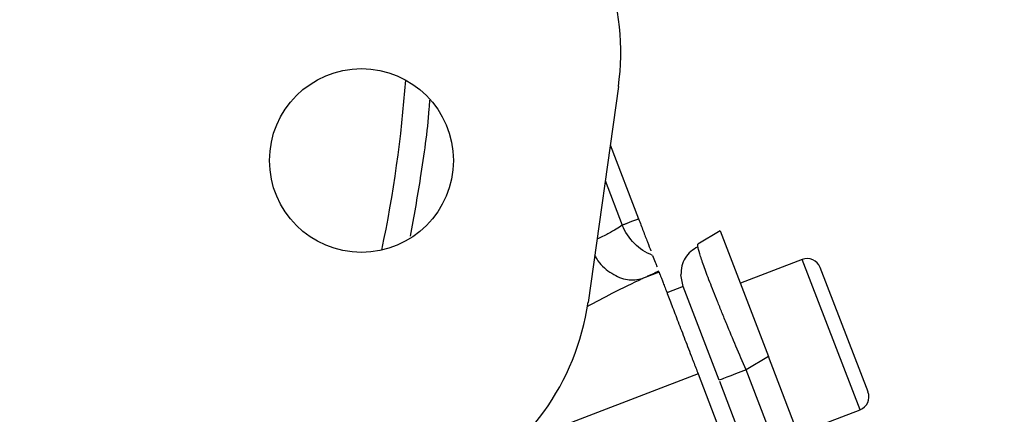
# Model space of a CAD drawing. Header units: inches. Extents: x 0.6 to 16.3, y 0.2 to 11.5.
# Tile 9 of 21: x 5.4 to 6.9, y 7.3 to 7.9. Entities that reach past the tile are written whole.
import ezdxf

# ---------------------------------------------------------------- set-up
doc = ezdxf.new("R2010")
doc.units = ezdxf.units.IN
doc.header["$MEASUREMENT"] = 0

msp = doc.modelspace()

# ---------------------------------------------------------------- linework, layer by layer
at = {"color": 7, "linetype": 'Continuous', "lineweight": 25}
for p, q in [((6.3308, 7.7796), (6.2844, 7.4494)), ((6.3182, 7.6903), (6.3617, 7.577)), ((6.4865, 7.559), (6.4523, 7.5385)), ((6.4865, 7.559), (6.5603, 7.3665)), ((6.4523, 7.5343), (6.4523, 7.5385)), ((6.6119, 7.515), (6.5173, 7.4787)), ((6.7126, 7.3123), (6.6394, 7.5028)), ((6.393, 7.4954), (6.3676, 7.4857)), ((6.4299, 7.4737), (6.4265, 7.4915)), ((6.4299, 7.4738), (6.405, 7.4642)), ((6.485, 7.3302), (6.4299, 7.4738)), ((6.5603, 7.3665), (6.5262, 7.346)), ((6.921, 6.427), (6.5603, 7.3665)), ((6.4527, 7.34), (6.8172, 6.3906)), ((6.8819, 6.4194), (6.5262, 7.346)), ((6.8399, 6.4057), (6.4858, 7.3281)), ((6.6057, 7.2484), (6.7003, 7.2848))]:
    msp.add_line(p, q, dxfattribs=at)
at = {"color": 8, "linetype": 'Continuous', "lineweight": 25}
for p, q in [((6.3105, 7.6357), (6.3367, 7.5674)), ((6.7003, 7.2848), (6.6119, 7.515)), ((6.4527, 7.34), (6.1744, 7.2332))]:
    msp.add_line(p, q, dxfattribs=at)
at = {"color": 7, "linetype": 'Continuous', "lineweight": 25}
msp.add_circle((5.9379, 7.6665), 0.1406, dxfattribs=at)
for centre, radius, start, end in [((5.9611, 7.8316), 0.3733, 352, 48), ((6.6195, 7.4951), 0.0213, 21, 111), ((5.9147, 7.5014), 0.3733, 296, 352), ((6.6926, 7.3047), 0.0213, 291, 21)]:
    msp.add_arc(centre, radius, start, end, dxfattribs=at)
at = {"color": 8, "linetype": 'Continuous', "lineweight": 25}
for start, end in [(348.174, 355.826), (191.4524, 332.5476)]:
    msp.add_arc((4.0399, 7.9332), 1.9709, start, end, dxfattribs=at)
for points, knots in [([(6.0128, 7.5506), (6.0182, 7.5804), (6.03, 7.6452), (6.0394, 7.715), (6.0423, 7.7545), (6.0426, 7.759)], [0, 0, 0, 0, 0.428841, 0.934826, 1, 1, 1, 1]), ([(6.3367, 7.5674), (6.331, 7.5636), (6.3225, 7.558), (6.3039, 7.549), (6.2979, 7.5461)], [0, 0, 0, 0, 0.6795183, 1, 1, 1, 1]), ([(6.5262, 7.346), (6.5209, 7.3582), (6.5106, 7.382), (6.4984, 7.4114), (6.4891, 7.4339), (6.4801, 7.4562), (6.4702, 7.4814), (6.4608, 7.5065), (6.4551, 7.5237), (6.4523, 7.5329), (6.4523, 7.5343), (6.4523, 7.5343)], [0, 0, 0, 0, 0.139643, 0.273304, 0.347684, 0.421493, 0.567307, 0.713124, 0.861116, 0.99478, 1, 1, 1, 1]), ([(6.2945, 7.5217), (6.2961, 7.5187), (6.3027, 7.5069), (6.3205, 7.4925), (6.3448, 7.4819), (6.36, 7.4844), (6.3676, 7.4857)], [0, 0, 0, 0, 0.098916, 0.399147, 0.69938, 1, 1, 1, 1]), ([(6.3676, 7.4857), (6.3523, 7.4784), (6.3253, 7.4656), (6.2954, 7.4495), (6.2824, 7.4424)], [0, 0, 0, 0, 0.563407, 1, 1, 1, 1])]:
    msp.add_open_spline(points, degree=3, knots=knots, dxfattribs=at)
at = {"color": 7, "linetype": 'Continuous', "lineweight": 25}
for points, knots in [([(6.3617, 7.577), (6.3606, 7.5766), (6.3584, 7.5757), (6.3553, 7.5745), (6.3524, 7.5734), (6.3497, 7.5724), (6.3472, 7.5714), (6.3449, 7.5706), (6.3429, 7.5698), (6.341, 7.569), (6.3393, 7.5684), (6.3379, 7.5679), (6.3371, 7.5676), (6.3368, 7.5674)], [0, 0, 0, 0, 0.093026, 0.184956, 0.276005, 0.366399, 0.456365, 0.546133, 0.635932, 0.725989, 0.816528, 0.907806, 1, 1, 1, 1]), ([(6.3617, 7.577), (6.3641, 7.5709), (6.3689, 7.5582), (6.3753, 7.5416), (6.3793, 7.5311), (6.3804, 7.5283), (6.3805, 7.5281)], [0, 0, 0, 0, 0.312587, 0.642598, 0.972608, 1, 1, 1, 1]), ([(6.4523, 7.5344), (6.4485, 7.5322), (6.4409, 7.5279), (6.4327, 7.5176), (6.4272, 7.5054), (6.4267, 7.4961), (6.4264, 7.4915)], [0, 0, 0, 0, 0.252652, 0.503903, 0.753133, 1, 1, 1, 1]), ([(6.3831, 7.5213), (6.3845, 7.5176), (6.387, 7.5111), (6.389, 7.506), (6.3899, 7.5037)], [0, 0, 0, 0, 0.562851, 1, 1, 1, 1]), ([(6.3924, 7.4971), (6.3909, 7.4964), (6.3878, 7.4949), (6.383, 7.4927), (6.378, 7.4904), (6.3729, 7.4881), (6.3694, 7.4865), (6.3676, 7.4857)], [0, 0, 0, 0, 0.200149, 0.400088, 0.599953, 0.799879, 1, 1, 1, 1]), ([(6.393, 7.4954), (6.3931, 7.4953), (6.3932, 7.4951), (6.3934, 7.4945), (6.3937, 7.4937), (6.3941, 7.4927), (6.3948, 7.4909), (6.396, 7.4878), (6.398, 7.4824), (6.4006, 7.4757), (6.4048, 7.4647), (6.4113, 7.4479), (6.4191, 7.4275), (6.426, 7.4096), (6.4312, 7.3959), (6.4366, 7.3818), (6.4414, 7.3693), (6.4456, 7.3585), (6.4491, 7.3493), (6.4515, 7.3431), (6.4527, 7.34)], [0, 0, 0, 0, 0.023463, 0.046876, 0.070271, 0.093676, 0.117122, 0.178916, 0.240765, 0.304953, 0.369198, 0.500005, 0.630813, 0.695002, 0.759246, 0.821041, 0.882889, 0.921914, 0.960905, 1, 1, 1, 1])]:
    msp.add_open_spline(points, degree=3, knots=knots, dxfattribs=at)
for points in [[(6.3831, 7.5213), (6.3624, 7.5293), (6.3451, 7.5466), (6.3368, 7.5674)], [(6.5262, 7.346), (6.5206, 7.3439), (6.5094, 7.3396), (6.496, 7.3344), (6.4868, 7.3309), (6.4856, 7.3304), (6.485, 7.3302)]]:
    msp.add_open_spline(points, degree=3, dxfattribs=at)

doc.saveas('drawing.dxf')
